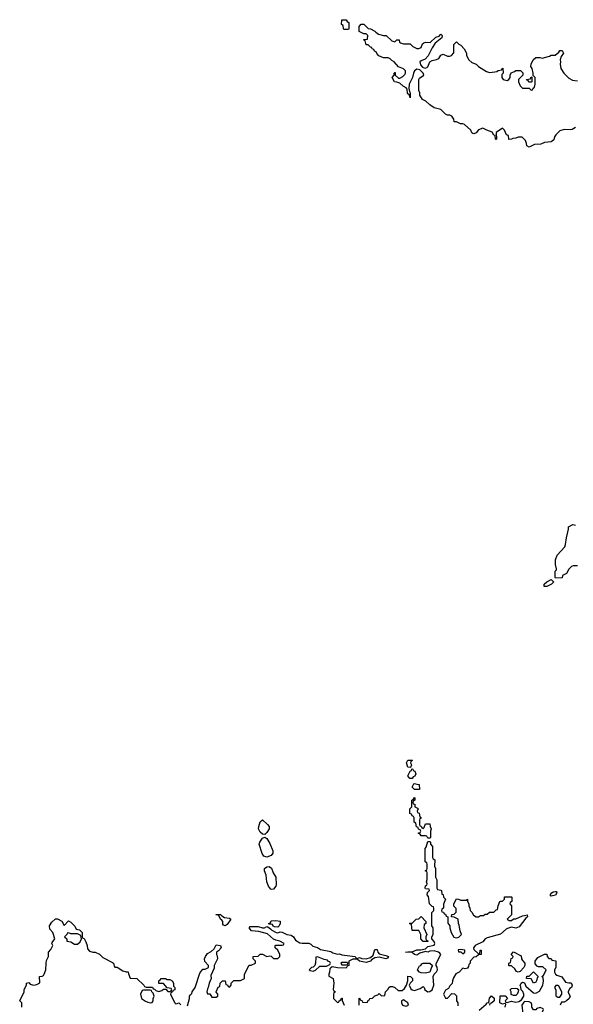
# Model space of a CAD drawing. Header units: inches. Extents: x 2221774 to 2440637, y 201306 to 357559.
# Tile 107 of 245: x 2274846 to 2279872, y 306857 to 315794. Entities that reach past the tile are written whole.
import ezdxf

# ---------------------------------------------------------------- set-up
doc = ezdxf.new("R2010")
doc.units = ezdxf.units.IN
doc.header["$MEASUREMENT"] = 0
doc.layers.add('C2370', color=7, linetype='Continuous')
doc.layers.add('C2371', color=7, linetype='Continuous')

msp = doc.modelspace()

# ---------------------------------------------------------------- linework, layer by layer
at = {"layer": 'C2370', "color": 5, "elevation": 60}
for points in [[(2278390, 309006), (2278368, 309010), (2278358, 309050), (2278370, 309072), (2278410, 309074), (2278412, 309070), (2278398, 309062), (2278394, 309050), (2278402, 309030), (2278394, 309006)], [(2278388, 308908), (2278368, 308930), (2278390, 308974), (2278402, 308978), (2278406, 308994), (2278414, 308990), (2278418, 308978), (2278432.7, 308972.7), (2278442, 308950), (2278432.7, 308927.3), (2278418, 308922), (2278410, 308908)], [(2278430, 308806), (2278407.3, 308827.3), (2278423.1, 308856.9), (2278430, 308862), (2278450, 308854), (2278472, 308852), (2278474, 308806), (2278470, 308806)], [(2278510, 308454), (2278518, 308462), (2278530, 308494), (2278570, 308494), (2278572, 308472), (2278582, 308450), (2278574, 308430), (2278574, 308370), (2278570, 308366), (2278550, 308366), (2278542, 308382), (2278530, 308386), (2278490, 308386), (2278482, 308402), (2278467.3, 308407.3), (2278467.3, 308412.7), (2278482, 308418), (2278486, 308430), (2278482, 308442), (2278467.3, 308447.3), (2278462, 308462), (2278447.3, 308467.3), (2278442, 308502), (2278426, 308510), (2278426, 308550), (2278422, 308562), (2278407.3, 308567.3), (2278402, 308582), (2278388.4, 308588.4), (2278388, 308630), (2278406, 308650), (2278406, 308710), (2278422, 308718), (2278430, 308734), (2278434, 308730), (2278434, 308710), (2278418, 308702), (2278414, 308690), (2278418, 308678), (2278432.7, 308672.7), (2278434, 308650), (2278458, 308638), (2278462, 308630), (2278454, 308610), (2278458, 308598), (2278472.7, 308592.7), (2278478, 308558), (2278494, 308550), (2278478, 308542), (2278474, 308530), (2278474, 308490), (2278478, 308478), (2278490, 308474), (2278498, 308458)], [(2277070, 308398), (2277050, 308402), (2277030, 308419), (2277015.1, 308450), (2277016, 308470), (2277030, 308514), (2277048.7, 308531.3), (2277096, 308490), (2277111, 308470), (2277110.9, 308449.1), (2277090, 308418)], [(2277090, 308192.3), (2277063, 308203), (2277045.8, 308225.8), (2277019.3, 308310), (2277025.2, 308330), (2277050, 308366), (2277070, 308374), (2277090, 308361), (2277117.5, 308317.5), (2277144, 308250), (2277144, 308230), (2277130, 308209.3)], [(2277130, 307899), (2277124.1, 307904.1), (2277105.2, 307930), (2277089.5, 307969.5), (2277084.5, 308030), (2277069.3, 308070), (2277069.2, 308090), (2277090, 308104.9), (2277110, 308107.3), (2277132.3, 308092.3), (2277147.3, 308050), (2277170.8, 308010), (2277174.4, 307945.6), (2277170.7, 307929.3), (2277150, 307902)], [(2279670, 307838), (2279662, 307850), (2279678, 307870), (2279690, 307878), (2279710, 307882), (2279719.6, 307879.6), (2279722, 307870), (2279710, 307849.2)], [(2276710, 307568.7), (2276696.4, 307576.4), (2276690, 307586), (2276688.7, 307610), (2276682, 307622), (2276668.7, 307630), (2276658, 307658), (2276647.3, 307667.3), (2276630, 307668), (2276627.3, 307672.7), (2276670, 307672), (2276679.6, 307659.6), (2276704.7, 307644.7), (2276750, 307638), (2276762, 307630), (2276730, 307582)], [(2277190, 307558), (2277160.4, 307560.4), (2277147.3, 307567.3), (2277142, 307582), (2277110, 307586), (2277106, 307590), (2277122, 307598), (2277130, 307614), (2277170, 307618), (2277210, 307612), (2277212, 307590), (2277202, 307570)], [(2278550, 307426), (2278508, 307428), (2278488, 307450), (2278488, 307490), (2278470, 307526), (2278410, 307526), (2278402, 307582), (2278386, 307590), (2278390, 307594), (2278410, 307594), (2278446, 307630), (2278470, 307634), (2278490, 307654), (2278534, 307610), (2278534, 307590), (2278518, 307582), (2278514, 307550), (2278542, 307490), (2278534, 307470), (2278534, 307450), (2278538, 307438), (2278552, 307432)], [(2275290, 307506), (2275278, 307502), (2275274, 307490), (2275254, 307470), (2275274, 307450), (2275274, 307430), (2275310, 307424.7), (2275344, 307404), (2275370, 307402.8), (2275395.5, 307424.5), (2275408, 307450), (2275402, 307482), (2275370, 307498), (2275310, 307498)], [(2278850, 307355.3), (2278827.7, 307352.3), (2278830, 307334), (2278850, 307334), (2278870, 307314), (2278886, 307330), (2278886, 307350)], [(2277550, 307288), (2277534, 307286), (2277532, 307230), (2277524.7, 307210), (2277510, 307195.3), (2277494, 307190), (2277474, 307170), (2277483.6, 307163.6), (2277510, 307158), (2277530, 307166), (2277570, 307202), (2277630, 307202), (2277662, 307218), (2277666, 307230), (2277662, 307242), (2277650, 307246), (2277639, 307259), (2277610, 307264)], [(2279370, 307148), (2279356.4, 307156.4), (2279340.4, 307180.4), (2279310, 307206), (2279290, 307206), (2279286, 307210), (2279286, 307230), (2279302, 307238), (2279308.4, 307271.6), (2279322, 307278), (2279326, 307290), (2279306, 307310), (2279330, 307334), (2279398, 307298), (2279402, 307270), (2279410, 307254), (2279432, 307230), (2279432, 307210), (2279422, 307190), (2279390, 307155.3)], [(2277818, 307238), (2277770, 307238), (2277762, 307230), (2277770, 307214), (2277810, 307214), (2277822, 307218), (2277826, 307230)], [(2278530, 307139.5), (2278490, 307143.7), (2278475.3, 307150), (2278458, 307170), (2278474.6, 307205.4), (2278486, 307210), (2278495.3, 307224.7), (2278510, 307232), (2278570, 307231), (2278594, 307210), (2278584.7, 307195.3), (2278570, 307148)], [(2279510, 307048.7), (2279488, 307088), (2279448, 307090), (2279450, 307112), (2279470, 307114), (2279510, 307152), (2279554, 307110), (2279543.6, 307096.4), (2279538, 307070), (2279530, 307058)], [(2276030, 306986), (2275970, 306986), (2275958, 306982), (2275942, 306950), (2275952, 306910), (2275986.8, 306886.8), (2276010, 306878), (2276030, 306872), (2276050, 306874), (2276058, 306890), (2276058, 306910), (2276068, 306930), (2276058, 306958), (2276046, 306970), (2276042, 306982)], [(2279330, 306938), (2279307.3, 306947.3), (2279306, 306970), (2279298, 306990), (2279310, 307002), (2279350, 307004.7), (2279362, 307002), (2279372.7, 306992.7), (2279372, 306970), (2279362, 306950), (2279350, 306938)], [(2279730, 307028), (2279712.7, 307027.3), (2279702, 307010), (2279712, 306990), (2279712.7, 306932.7), (2279730, 306922), (2279750, 306922), (2279768, 306950), (2279768, 306970), (2279740.4, 307020.4)], [(2278330, 306897.2), (2278312, 306890), (2278311.3, 306870), (2278322, 306850), (2278350, 306841), (2278370, 306846), (2278375.3, 306850), (2278368, 306870), (2278342, 306890)], [(2279430, 306882), (2279422, 306878), (2279404.7, 306850), (2279414, 306770), (2279450, 306744.7), (2279490, 306738), (2279510, 306742), (2279530, 306734), (2279542, 306738), (2279546, 306750), (2279570, 306758), (2279582, 306770), (2279602, 306810), (2279597.2, 306817.2), (2279570, 306829), (2279540.7, 306819.3), (2279530, 306806), (2279510, 306808), (2279495.3, 306830), (2279494.6, 306854.6), (2279488, 306870), (2279470, 306879)]]:
    msp.add_lwpolyline(points, close=True, dxfattribs=at)
for points in [[(2277928.9, 306848.9), (2277928.4, 306911.6), (2277934, 306910), (2277938, 306898), (2277954, 306890), (2277958, 306878), (2277990, 306874), (2278002, 306878), (2278010, 306894), (2278022, 306898), (2278026, 306910), (2278050, 306914), (2278070, 306934), (2278096.4, 306943.6), (2278110, 306954), (2278130, 306934), (2278162, 306938), (2278166, 306970), (2278190, 306994), (2278198, 307010), (2278210, 307018), (2278230, 307018), (2278250, 307011), (2278282.8, 306982.8), (2278316.5, 306983.5), (2278340.2, 306999.8), (2278358, 307030), (2278368.7, 307070), (2278370, 307111.3), (2278394, 307110), (2278411.1, 307091.1), (2278410.7, 307069.3), (2278391.1, 307048.9), (2278382, 307030), (2278396.9, 306996.9), (2278407.5, 306987.5), (2278430, 306982.8), (2278480.2, 306999.8), (2278510, 307018), (2278518, 307010), (2278524.7, 306990), (2278538, 306978), (2278550, 306971), (2278570, 306974), (2278589.2, 306990), (2278605.2, 307030), (2278599, 307110), (2278608.7, 307131.3), (2278630, 307152), (2278639, 307170), (2278634.6, 307194.6), (2278626, 307210), (2278627.3, 307227.3), (2278668, 307310), (2278660.4, 307320.4), (2278648, 307330), (2278610, 307344), (2278570, 307339), (2278550, 307329.2), (2278530, 307338), (2278478.8, 307321.2), (2278450, 307304), (2278430, 307308.7), (2278410, 307328), (2278348, 307330), (2278370, 307334), (2278410, 307332), (2278450, 307351.3), (2278488.4, 307351.6), (2278530, 307362), (2278550, 307382), (2278610, 307394), (2278615.3, 307410), (2278610, 307426), (2278586, 307450), (2278586, 307470), (2278598, 307490), (2278598, 307550), (2278588, 307570), (2278586, 307590), (2278586, 307690), (2278606, 307710), (2278606, 307730), (2278602, 307742), (2278590, 307746), (2278566, 307770), (2278556.4, 307836.4), (2278546, 307850), (2278547.3, 307872.7), (2278566, 307890), (2278562, 307902), (2278530, 307906), (2278528, 307910), (2278530, 307934), (2278542, 307938), (2278546, 307950), (2278538, 307970), (2278546, 307990), (2278546, 308050), (2278542, 308062), (2278528, 308070), (2278542, 308078), (2278546, 308090), (2278546, 308130), (2278542, 308142), (2278526, 308150), (2278526, 308270), (2278536.4, 308283.6), (2278550, 308334), (2278570, 308334), (2278574, 308330), (2278574, 308310), (2278592, 308290), (2278594, 308190), (2278598, 308178), (2278614, 308170), (2278612, 308110), (2278622, 308090), (2278622, 308010), (2278632.7, 307987.3), (2278634, 307910), (2278638, 307898), (2278670, 307894), (2278674, 307890), (2278678, 307858), (2278690, 307854), (2278694, 307830), (2278712, 307810), (2278692.7, 307767.3), (2278694, 307730), (2278678, 307722), (2278674, 307710), (2278678, 307698), (2278692.7, 307692.7), (2278698, 307678), (2278710, 307674), (2278718, 307658), (2278734, 307650), (2278732.7, 307592.7), (2278752, 307570), (2278752, 307550), (2278762, 307510), (2278786, 307466), (2278810, 307461), (2278832.5, 307467.5), (2278855.3, 307490), (2278843.1, 307523.1), (2278836.4, 307576.4), (2278828, 307590), (2278826, 307630), (2278790, 307648), (2278766, 307650), (2278768.9, 307671.1), (2278790, 307674), (2278807.3, 307692.7), (2278807.3, 307727.3), (2278788.4, 307748.4), (2278788, 307770), (2278810, 307814), (2278830, 307812), (2278850, 307802), (2278898, 307802), (2278912, 307812), (2278912, 307790), (2278922, 307770), (2278922, 307750), (2278932, 307730), (2278934, 307710), (2278950, 307694), (2278965.4, 307665.4), (2278990, 307652), (2279010, 307652), (2279030, 307662), (2279056.4, 307663.6), (2279070, 307674), (2279090, 307674), (2279110, 307694), (2279150, 307694), (2279170, 307714), (2279182, 307718), (2279188, 307750), (2279206, 307790), (2279210, 307794), (2279230, 307794), (2279246, 307810), (2279247.3, 307832.7), (2279310, 307834), (2279314, 307830), (2279314, 307790), (2279298, 307782), (2279294, 307770), (2279312, 307750), (2279312, 307668), (2279272, 307630), (2279290, 307618), (2279310, 307618), (2279330, 307634), (2279350, 307632), (2279410, 307661), (2279430, 307662), (2279454, 307670), (2279456, 307650), (2279442, 307638), (2279381, 307559), (2279350.8, 307549.2), (2279310, 307558), (2279273.8, 307546.2), (2279260.7, 307539.3), (2279210, 307493.2), (2279090, 307462), (2279070.8, 307450), (2279050, 307424), (2278982, 307390), (2278964.7, 307370), (2278970, 307354), (2279010, 307314), (2279022, 307318), (2279026, 307350), (2279034, 307350), (2279034, 307310), (2279010, 307306), (2278990, 307288), (2278970, 307286), (2278934, 307250), (2278934, 307230), (2278922, 307218), (2278919.6, 307200.4), (2278910, 307186), (2278890, 307178), (2278870, 307186), (2278834, 307150), (2278805.4, 307134.6), (2278783.6, 307096.4), (2278774, 307070), (2278772.7, 307047.3), (2278750, 307026), (2278738, 307002), (2278710, 306986), (2278692, 306950), (2278710, 306914), (2278730, 306914), (2278770, 306954), (2278792.7, 306952.7), (2278810, 306934), (2278812, 306890), (2278822, 306870), (2278823.6, 306843.6)], [(2274866, 306830), (2274866, 306870), (2274846, 306890), (2274888, 306970), (2274888, 306990), (2274907.3, 307032.7), (2274908, 307050), (2274930, 307054), (2274941, 307041), (2274970, 307031), (2275002, 307038), (2275028, 307052), (2275026, 307110), (2275050, 307111.3), (2275062, 307118), (2275068.7, 307130), (2275084, 307170), (2275085.2, 307230), (2275090, 307254), (2275108, 307290), (2275108.9, 307331.1), (2275130, 307354), (2275148, 307390), (2275138, 307410), (2275140.4, 307419.6), (2275166, 307450), (2275148, 307510), (2275120.4, 307540.4), (2275118, 307570), (2275136.4, 307603.6), (2275170, 307634), (2275190, 307632), (2275230, 307612), (2275250, 307574), (2275290, 307614), (2275310, 307602), (2275345.4, 307565.4), (2275358, 307538), (2275390, 307532), (2275414, 307510), (2275414, 307470), (2275418, 307458), (2275430, 307454), (2275445.4, 307425.4), (2275458, 307390), (2275461, 307361), (2275481, 307341), (2275510, 307331.3), (2275531.3, 307331.3), (2275570, 307312), (2275602, 307282), (2275690, 307238), (2275698, 307230), (2275703.6, 307203.6), (2275710, 307194), (2275730, 307194), (2275781, 307161), (2275811.6, 307151.6), (2275830.9, 307150.9), (2275832.7, 307132.7), (2275850, 307094), (2275910.9, 307090.9), (2275974, 307030), (2275978, 307018), (2275992.7, 307012.7), (2276051.6, 307011.6), (2276058, 306998), (2276070, 306994), (2276082, 306982), (2276110, 306974), (2276136.4, 306983.6), (2276150, 306994), (2276174, 306994), (2276190, 306974), (2276210, 306974), (2276222, 306978), (2276226, 306990), (2276222, 307002), (2276186, 307006), (2276150, 307046), (2276110, 307046), (2276108, 307070), (2276122, 307078), (2276130, 307092), (2276170, 307092), (2276183.6, 307083.6), (2276210, 307082), (2276231.3, 307071.3), (2276242, 307050), (2276242, 307022), (2276254, 307010), (2276254, 306990), (2276238, 306982), (2276234, 306970), (2276218, 306962), (2276214, 306950), (2276250, 306874), (2276262, 306862), (2276276.4, 306863.6), (2276290, 306872), (2276310, 306852)], [(2276370, 306844.7), (2276388, 306910), (2276386, 306930), (2276395.3, 306944.7), (2276410, 306954), (2276413.2, 306970), (2276439.5, 307010), (2276481, 307139), (2276510, 307176), (2276530, 307176), (2276559, 307190), (2276559, 307210), (2276526, 307246), (2276524, 307270), (2276532.7, 307290), (2276550, 307318), (2276583.1, 307336.9), (2276610, 307362), (2276630, 307398), (2276670, 307391), (2276674.8, 307370), (2276650, 307342), (2276632, 307330), (2276631.3, 307310), (2276638.5, 307298.5), (2276642, 307270), (2276610.8, 307210), (2276610, 307186), (2276582, 307118), (2276584, 307090), (2276565.5, 307050), (2276558, 307010), (2276550, 306998), (2276544, 306970), (2276550, 306952), (2276571.3, 306951.3), (2276590, 306922), (2276630, 306922), (2276646, 306930), (2276646, 306950), (2276628.4, 306968.4), (2276628.4, 306971.6), (2276647.3, 307012.7), (2276662, 307018), (2276666, 307050), (2276686, 307070), (2276711.1, 307071.1), (2276718, 307038), (2276732.7, 307032.7), (2276738, 307018), (2276750, 307014), (2276766, 307030), (2276766, 307050), (2276790, 307074), (2276850, 307074), (2276886, 307090), (2276886, 307130), (2276928.7, 307211.3), (2276947.3, 307212.7), (2276986, 307230), (2276986, 307250), (2276966, 307270), (2276966, 307290), (2277010, 307294), (2277030, 307312), (2277050, 307312), (2277090, 307292), (2277118, 307298), (2277130, 307294), (2277150, 307274), (2277190, 307274), (2277206, 307290), (2277208, 307310), (2277188.4, 307348.4), (2277166, 307370), (2277166, 307390), (2277170, 307394), (2277230, 307394), (2277242, 307398), (2277246, 307410), (2277206, 307430), (2277170, 307438), (2277150, 307448), (2277095.5, 307495.5), (2277018, 307518), (2276950, 307524), (2276928.7, 307550), (2276938, 307562), (2277010, 307564.7), (2277050, 307552), (2277067.3, 307552.7), (2277090, 307562), (2277099.6, 307559.6), (2277123.6, 307543.6), (2277134, 307530), (2277174, 307510), (2277190, 307504.7), (2277210, 307514), (2277227.3, 307512.7), (2277270, 307491), (2277310, 307484.7), (2277331, 307471), (2277350, 307438), (2277390, 307416), (2277410.9, 307410.9), (2277471.1, 307411.1), (2277490, 307402), (2277506.4, 307386.4), (2277550, 307371.3), (2277575.3, 307355.3), (2277670, 307338), (2277690, 307324.7), (2277730, 307311), (2277750, 307314.8), (2277770, 307306.8), (2277890, 307291), (2277898, 307278), (2277910, 307274), (2277930, 307282), (2277952.7, 307272.7), (2277990, 307271.3), (2278030, 307282), (2278055.3, 307304.7), (2278070, 307354), (2278090, 307354), (2278096, 307330), (2278110, 307316), (2278170, 307301), (2278194, 307290), (2278183.6, 307276.4), (2278170.6, 307269.4), (2278110, 307285.2), (2278070, 307278), (2278039.6, 307260.4), (2278030, 307249), (2277990, 307235.3), (2277930, 307248), (2277910, 307268), (2277870, 307268), (2277834, 307250), (2277834, 307210), (2277818, 307202), (2277810, 307186), (2277730.9, 307189.1), (2277683.6, 307196.4), (2277670.8, 307189.2), (2277662, 307178), (2277658.8, 307150), (2277651, 307130), (2277651.6, 307111.6), (2277691.3, 307090), (2277698, 307050), (2277692.7, 306992.7), (2277698, 306978), (2277714, 306970), (2277698, 306962), (2277694, 306950), (2277694, 306910), (2277730, 306874), (2277742, 306878), (2277746, 306890), (2277762, 306898), (2277767.3, 306912.7), (2277772, 306912), (2277772.7, 306892.7), (2277792, 306850)], [(2279254, 306830), (2279258, 306858), (2279250, 306866), (2279230, 306858), (2279206, 306870), (2279207.3, 306932.7), (2279252.7, 306932.7), (2279274, 306910), (2279254, 306890), (2279258, 306878), (2279270, 306874), (2279310, 306886), (2279350, 306876), (2279378, 306882), (2279402, 306898), (2279422, 306930), (2279422, 306950), (2279414, 306974), (2279398, 306990), (2279396.4, 307016.4), (2279388.4, 307028.4), (2279398, 307050), (2279410, 307058), (2279430, 307052), (2279440.7, 307020.7), (2279510, 306960.7), (2279530, 306957.3), (2279563.2, 306976.8), (2279594, 307030), (2279599, 307050), (2279602, 307070), (2279598, 307098), (2279586, 307110), (2279602, 307118), (2279626, 307170), (2279596.4, 307196.4), (2279556.4, 307196.4), (2279543.1, 307203.1), (2279525.2, 307225.2), (2279524, 307250), (2279550, 307282), (2279610, 307312), (2279632.7, 307312.7), (2279634, 307290), (2279650, 307274), (2279670, 307274), (2279678, 307258), (2279712.7, 307252.7), (2279712.7, 307192.7), (2279702, 307170), (2279702, 307150), (2279711.3, 307130), (2279722, 307122), (2279766, 307106), (2279799.6, 307059.6), (2279830, 307051.3), (2279851, 307051), (2279862, 307030), (2279854, 307010), (2279839.6, 307000.4), (2279825.4, 306974.6), (2279825.4, 306965.4), (2279842, 306930), (2279834, 306910), (2279810, 306888.7), (2279790, 306878), (2279764.7, 306875.3), (2279752, 306850)], [(2279016.4, 306803.6), (2279082, 306858), (2279090, 306872), (2279106, 306874), (2279110, 306914), (2279130, 306934), (2279152.7, 306912.7), (2279154, 306890), (2279130, 306868), (2279114, 306866), (2279112, 306850)]]:
    msp.add_lwpolyline(points, dxfattribs=at)
at = {"layer": 'C2371', "color": 5, "elevation": 60}
for points in [[(2277790, 315706), (2277786, 315710), (2277782, 315742), (2277768, 315750), (2277770, 315794), (2277810, 315794), (2277818, 315778), (2277834, 315770), (2277834, 315710), (2277830, 315706)], [(2279490, 315226), (2279467.3, 315227.3), (2279462, 315242), (2279450, 315246), (2279448, 315252), (2279482, 315258), (2279486, 315270), (2279494, 315274), (2279494, 315230)], [(2279630, 310648.7), (2279606, 310650), (2279606, 310670), (2279630, 310692), (2279670, 310712), (2279692.7, 310692.7), (2279692.7, 310687.3), (2279674, 310670)]]:
    msp.add_lwpolyline(points, close=True, dxfattribs=at)
for points in [[(2279890, 314815.3), (2279862, 314798), (2279850, 314794), (2279790, 314797.2), (2279750, 314786.6), (2279713.4, 314750), (2279701, 314730), (2279695.3, 314704.7), (2279670, 314686), (2279610, 314678), (2279576.9, 314663.1), (2279519.6, 314660.4), (2279470, 314638), (2279449.1, 314649.1), (2279448, 314670), (2279436.4, 314696.4), (2279407.3, 314727.3), (2279370, 314728), (2279350, 314718), (2279323.6, 314716.4), (2279311.6, 314708.4), (2279287.3, 314707.3), (2279282, 314742), (2279266, 314750), (2279248, 314790), (2279230, 314808), (2279172, 314770), (2279174, 314710), (2279170, 314706), (2279166, 314710), (2279162, 314742), (2279150, 314746), (2279134, 314774), (2279086, 314790), (2279050, 314808), (2279010, 314795.3), (2278990, 314768), (2278970, 314758), (2278960.4, 314760.4), (2278950, 314766), (2278942, 314790), (2278883.1, 314843.1), (2278870, 314848.7), (2278848.9, 314848.9), (2278810, 314866), (2278790, 314866), (2278788, 314890), (2278770, 314918), (2278750, 314928), (2278730, 314928), (2278710, 314938), (2278670, 314978), (2278610, 314995.3), (2278570, 315022), (2278533.6, 315053.6), (2278502, 315070), (2278478, 315110), (2278478, 315130), (2278468.7, 315150), (2278468.7, 315250), (2278476.4, 315263.6), (2278515.3, 315290), (2278508.7, 315310), (2278478.6, 315338.6), (2278450, 315344), (2278431.3, 315330), (2278421, 315310), (2278411.3, 315270), (2278381, 315210), (2278378, 315170), (2278383.6, 315143.6), (2278391.3, 315130), (2278390, 315086), (2278386, 315110), (2278378, 315118), (2278370, 315118), (2278366.3, 315126.3), (2278362, 315162), (2278355.3, 315175.3), (2278328, 315190), (2278296.4, 315216.4), (2278270, 315228), (2278248, 315230), (2278228, 315270), (2278246, 315290), (2278246, 315310), (2278250, 315314), (2278254, 315314), (2278254, 315290), (2278283.6, 315263.6), (2278296.4, 315263.6), (2278323.1, 315276.9), (2278343.1, 315296.9), (2278348.7, 315310), (2278348, 315330), (2278330, 315348), (2278286, 315366), (2278246, 315410), (2278223.1, 315423.1), (2278210, 315438), (2278190, 315448), (2278148.4, 315448.4), (2278107.3, 315467.3), (2278087.3, 315487.3), (2278082, 315502), (2278067.3, 315507.3), (2278062, 315522), (2278046, 315530), (2278042, 315542), (2278030, 315546), (2278010, 315566), (2277990, 315566), (2277982, 315602), (2277966, 315610), (2277970, 315614), (2278002, 315618), (2278006, 315650), (2277990, 315666), (2277970, 315666), (2277927.3, 315687.3), (2277928, 315732), (2277946, 315754), (2277970, 315752), (2278010, 315714), (2278030, 315712), (2278070.9, 315690.9), (2278079.6, 315679.6), (2278103.6, 315663.6), (2278150, 315651.3), (2278174, 315650), (2278223.6, 315603.6), (2278250, 315594), (2278268.4, 315611.6), (2278291.6, 315611.6), (2278294, 315590), (2278303.6, 315583.6), (2278330, 315574), (2278390, 315574), (2278414, 315550), (2278451.6, 315531.6), (2278470, 315531.3), (2278490, 315542), (2278504, 315576), (2278514.6, 315585.4), (2278528.7, 315591.3), (2278573.6, 315586.4), (2278624.7, 315635.3), (2278655.3, 315644.7), (2278670, 315662), (2278682, 315650), (2278678, 315630), (2278618.8, 315581.2), (2278590, 315538), (2278554.4, 315465.6), (2278525.4, 315434.6), (2278490, 315422), (2278478, 315410), (2278484, 315384), (2278502, 315362), (2278510, 315358.8), (2278530, 315354.8), (2278550, 315364.7), (2278568.7, 315411.3), (2278590, 315424.7), (2278630, 315432), (2278650, 315442), (2278670, 315472), (2278690, 315482), (2278730, 315462), (2278750, 315462), (2278766, 315470), (2278787.3, 315492.7), (2278788, 315570), (2278810, 315592), (2278831.6, 315571.6), (2278850, 315562), (2278882, 315530), (2278902, 315490), (2278902, 315470), (2278922, 315430), (2278950, 315406), (2278990, 315391.3), (2279012, 315370), (2279083.5, 315323.5), (2279110, 315316), (2279160.4, 315319.6), (2279176.4, 315323.6), (2279190, 315334), (2279222, 315338), (2279226, 315350), (2279232.7, 315352.7), (2279234, 315310), (2279222, 315298), (2279222, 315270), (2279234, 315250), (2279270, 315242), (2279286, 315250), (2279298, 315270), (2279298, 315290), (2279307.3, 315312.7), (2279336.4, 315323.6), (2279350, 315334), (2279392, 315332), (2279412.7, 315312.7), (2279414, 315290), (2279374, 315250), (2279374, 315230), (2279390, 315194), (2279410, 315174), (2279470, 315174), (2279490, 315154), (2279502, 315158), (2279507.3, 315172.7), (2279518, 315182), (2279526, 315210), (2279526, 315270), (2279506, 315286), (2279508, 315310), (2279498, 315350), (2279486, 315370), (2279488, 315390), (2279508, 315430), (2279530, 315451.3), (2279569, 315451), (2279590, 315444.7), (2279656.4, 315463.6), (2279670, 315472), (2279707.3, 315472.7), (2279740.4, 315499.6), (2279750, 315514), (2279770, 315514), (2279782, 315490), (2279761, 315459), (2279751.3, 315430), (2279756, 315410), (2279751, 315390), (2279758, 315350), (2279784.7, 315310), (2279830, 315262), (2279865.4, 315245.4), (2279910, 315238)], [(2279910, 310838), (2279870, 310838), (2279854, 310830), (2279830, 310806), (2279811.1, 310768.9), (2279774, 310750), (2279770, 310728), (2279710, 310726), (2279706, 310730), (2279706, 310790), (2279718, 310802), (2279718, 310810), (2279708.7, 310850), (2279708.7, 310890), (2279724.7, 310935.3), (2279795.3, 311010), (2279802, 311030), (2279808.9, 311091.1), (2279828.7, 311170), (2279828.7, 311190), (2279868.4, 311211.6), (2279890, 311204.7)]]:
    msp.add_lwpolyline(points, dxfattribs=at)

doc.saveas('drawing.dxf')
